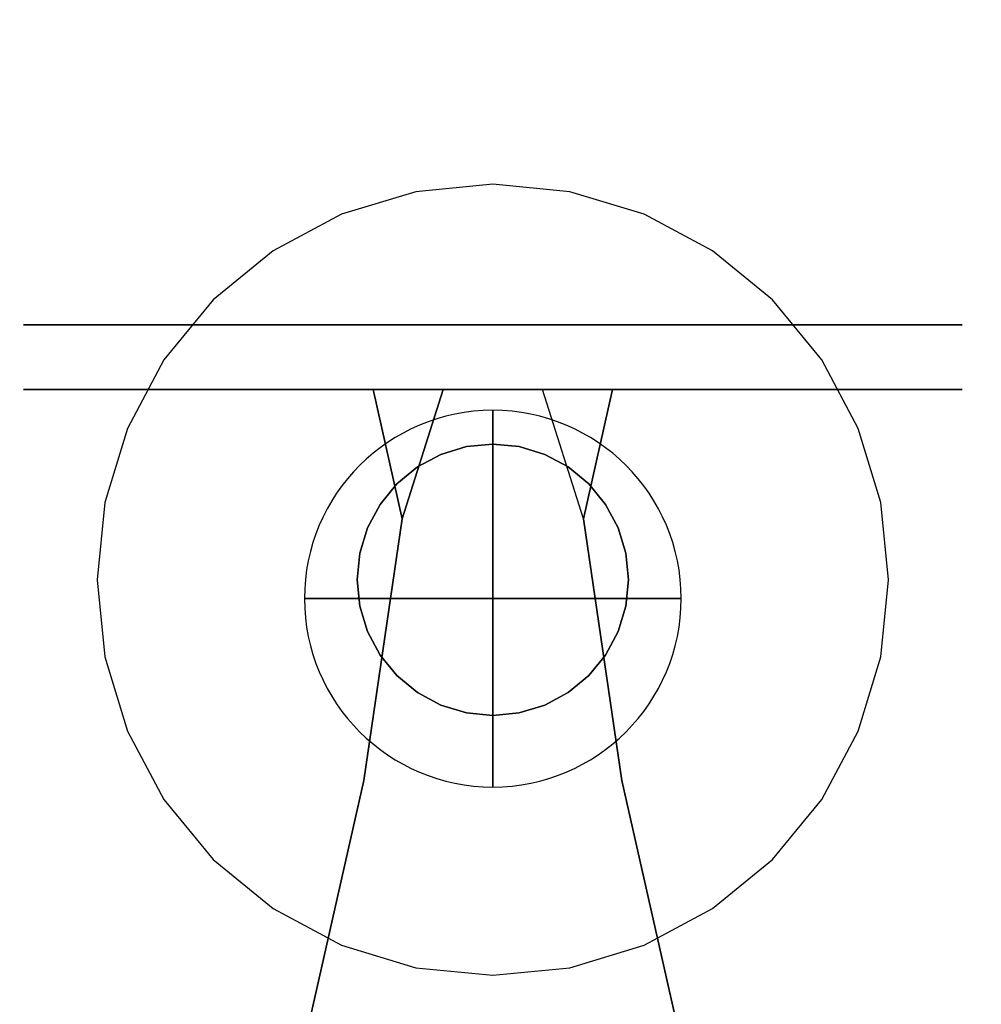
# Model space of a CAD drawing. Header units: millimetres. Extents: x -190 to 190, y -1666 to 194.
# Tile 3 of 5: x -63 to 65, y -68 to 63. Entities that reach past the tile are written whole.
import ezdxf

# ---------------------------------------------------------------- set-up
doc = ezdxf.new("R2010")
doc.units = ezdxf.units.MM
for name, color, linetype in [('KF_CA_1215_9_GRAVITY', 5, 'Continuous'), ('KF_CA_1215_9_SPEAKDETAIL', 250, 'Continuous'), ('KF_CA_1215_9_SPEAKER', 253, 'Continuous')]:
    doc.layers.add(name, color=color, linetype=linetype)

# ---------------------------------------------------------------- blocks, each defined once
blk = doc.blocks.new('CA 1215-9')
at = {"layer": 'KF_CA_1215_9_GRAVITY'}
blk.add_circle((13.77, 8.03), 25, dxfattribs=at)
at = {"layer": 'KF_CA_1215_9_GRAVITY', "extrusion": (-1, 0, 0)}
blk.add_circle((-8.03, 0, -13.77), 25, dxfattribs=at)
at = {"layer": 'KF_CA_1215_9_GRAVITY', "extrusion": (0, -1, 0)}
blk.add_circle((13.77, 0, -8.03), 25, dxfattribs=at)
at = {"layer": 'KF_CA_1215_9_SPEAKDETAIL'}
for points, invisible_edges in [([(-22.59, 229.08, -23.84), (-22.59, 233.83), (-22.59, 188.71), (-22.59, 187.41, -6.58)], 10), ([(-22.59, 233.83), (-22.59, 229.08, 23.84), (-22.59, 187.41, 6.58), (-22.59, 188.71)], 10), ([(-13.99, 233.83), (-13.99, 229.08, 23.84), (-22.59, 229.08, 23.84), (-22.59, 233.83)], 10), ([(-13.99, 229.08, -23.84), (-13.99, 233.83), (-22.59, 233.83), (-22.59, 229.08, -23.84)], 10), ([(-13.99, 229.08, -23.84), (-13.99, 233.83), (-13.99, 188.71), (-13.99, 187.41, -6.58)], 10), ([(-13.99, 233.83), (-13.99, 229.08, 23.84), (-13.99, 187.41, 6.58), (-13.99, 188.71)], 10), ([(-22.59, 215.58, -44.05), (-22.59, 229.08, -23.84), (-22.59, 187.41, -6.58), (-22.59, 183.68, -12.15)], 10), ([(-22.59, 229.08, 23.84), (-22.59, 215.58, 44.05), (-22.59, 183.68, 12.15), (-22.59, 187.41, 6.58)], 10), ([(-13.99, 229.08, 23.84), (-13.99, 215.58, 44.05), (-22.59, 215.58, 44.05), (-22.59, 229.08, 23.84)], 10), ([(-13.99, 215.58, -44.05), (-13.99, 229.08, -23.84), (-22.59, 229.08, -23.84), (-22.59, 215.58, -44.05)], 10), ([(-13.99, 215.58, -44.05), (-13.99, 229.08, -23.84), (-13.99, 187.41, -6.58), (-13.99, 183.68, -12.15)], 10), ([(-13.99, 229.08, 23.84), (-13.99, 215.58, 44.05), (-13.99, 183.68, 12.15), (-13.99, 187.41, 6.58)], 10), ([(-22.59, 195.37, -57.55), (-22.59, 215.58, -44.05), (-22.59, 183.68, -12.15), (-22.59, 178.11, -15.88)], 10), ([(-22.59, 215.58, 44.05), (-22.59, 195.37, 57.55), (-22.59, 178.11, 15.88), (-22.59, 183.68, 12.15)], 10), ([(-13.99, 215.58, 44.05), (-13.99, 195.37, 57.55), (-22.59, 195.37, 57.55), (-22.59, 215.58, 44.05)], 10), ([(-13.99, 195.37, -57.55), (-13.99, 215.58, -44.05), (-22.59, 215.58, -44.05), (-22.59, 195.37, -57.55)], 10), ([(-13.99, 195.37, -57.55), (-13.99, 215.58, -44.05), (-13.99, 183.68, -12.15), (-13.99, 178.11, -15.88)], 10), ([(-13.99, 215.58, 44.05), (-13.99, 195.37, 57.55), (-13.99, 178.11, 15.88), (-13.99, 183.68, 12.15)], 10), ([(71.46, 203.48, -24.7), (37.89, 195.13, -17.13), (37.89, 147.93, -17.13), (71.46, 139.58, -24.7)], 10), ([(71.46, 139.58, 24.7), (37.89, 147.93, 17.13), (37.89, 195.13, 17.13), (71.46, 203.48, 24.7)], 10), ([(71.46, 203.48, -24.7), (37.89, 195.13, -17.13), (37.89, 195.13, 17.13), (71.46, 203.48, 24.7)], 10), ([(-13.99, 171.53, -62.3), (-13.99, 195.37, -57.55), (-22.59, 195.37, -57.55), (-22.59, 171.53, -62.3)], 10), ([(-22.59, 171.53, -62.3), (-22.59, 195.37, -57.55), (-22.59, 178.11, -15.88), (-22.59, 171.53, -17.19)], 10), ([(-13.99, 195.37, 57.55), (-13.99, 171.53, 62.3), (-22.59, 171.53, 62.3), (-22.59, 195.37, 57.55)], 10), ([(-22.59, 195.37, 57.55), (-22.59, 171.53, 62.3), (-22.59, 171.53, 17.19), (-22.59, 178.11, 15.88)], 10), ([(-13.99, 171.53, -62.3), (-13.99, 195.37, -57.55), (-13.99, 178.11, -15.88), (-13.99, 171.53, -17.19)], 10), ([(-13.99, 195.37, 57.55), (-13.99, 171.53, 62.3), (-13.99, 171.53, 17.19), (-13.99, 178.11, 15.88)], 10), ([(37.89, 195.13, -17.13), (3.19, 188.71, -12.03), (3.19, 154.34, -12.03), (37.89, 147.93, -17.13)], 10), ([(37.89, 195.13, -17.13), (3.19, 188.71, -12.03), (3.19, 188.71, 12.03), (37.89, 195.13, 17.13)], 10), ([(37.89, 147.93, 17.13), (3.19, 154.34, 12.03), (3.19, 188.71, 12.03), (37.89, 195.13, 17.13)], 10), ([(-13.99, 187.41, -6.58), (-13.99, 188.71), (-22.59, 188.71), (-22.59, 187.41, -6.58)], 10), ([(-13.99, 188.71), (-13.99, 187.41, 6.58), (-22.59, 187.41, 6.58), (-22.59, 188.71)], 10), ([(3.19, 188.71, -12.03), (-13.99, 187.41, -6.58), (-13.99, 178.11, -15.88)], 2), ([(3.19, 188.71, 12.03), (3.19, 188.71, -12.03), (-13.99, 187.41, -6.58), (-13.99, 187.41, 6.58)], 5), ([(-13.99, 164.95, 15.88), (3.19, 154.34, 12.03), (3.19, 188.71, 12.03), (-13.99, 178.11, 15.88)], 10), ([(3.19, 188.71, 12.03), (-13.99, 187.41, 6.58), (-13.99, 178.11, 15.88)], 2), ([(-13.99, 164.95, -15.88), (3.19, 154.34, -12.03), (3.19, 188.71, -12.03), (-13.99, 178.11, -15.88)], 10), ([(-13.99, 183.68, -12.15), (-13.99, 187.41, -6.58), (-22.59, 187.41, -6.58), (-22.59, 183.68, -12.15)], 10), ([(-13.99, 187.41, 6.58), (-13.99, 183.68, 12.15), (-22.59, 183.68, 12.15), (-22.59, 187.41, 6.58)], 10), ([(-13.99, 183.68, 12.15), (-13.99, 178.11, 15.88), (-22.59, 178.11, 15.88), (-22.59, 183.68, 12.15)], 10), ([(-13.99, 178.11, -15.88), (-13.99, 183.68, -12.15), (-22.59, 183.68, -12.15), (-22.59, 178.11, -15.88)], 10), ([(-13.99, 178.11, 15.88), (-13.99, 171.53, 17.19), (-22.59, 171.53, 17.19), (-22.59, 178.11, 15.88)], 10), ([(-13.99, 171.53, -17.19), (-13.99, 178.11, -15.88), (-22.59, 178.11, -15.88), (-22.59, 171.53, -17.19)], 10), ([(-22.59, 171.53, 62.3), (-22.59, 147.69, 57.55), (-22.59, 164.95, 15.88), (-22.59, 171.53, 17.19)], 10), ([(-13.99, 171.53, 62.3), (-13.99, 147.69, 57.55), (-22.59, 147.69, 57.55), (-22.59, 171.53, 62.3)], 10), ([(-22.59, 147.69, -57.55), (-22.59, 171.53, -62.3), (-22.59, 171.53, -17.19), (-22.59, 164.95, -15.88)], 10), ([(-13.99, 171.53, 17.19), (-13.99, 164.95, 15.88), (-22.59, 164.95, 15.88), (-22.59, 171.53, 17.19)], 10), ([(-13.99, 164.95, -15.88), (-13.99, 171.53, -17.19), (-22.59, 171.53, -17.19), (-22.59, 164.95, -15.88)], 10), ([(-13.99, 147.69, -57.55), (-13.99, 171.53, -62.3), (-22.59, 171.53, -62.3), (-22.59, 147.69, -57.55)], 10), ([(-13.99, 171.53, 62.3), (-13.99, 147.69, 57.55), (-13.99, 164.95, 15.88), (-13.99, 171.53, 17.19)], 10), ([(-13.99, 147.69, -57.55), (-13.99, 171.53, -62.3), (-13.99, 171.53, -17.19), (-13.99, 164.95, -15.88)], 10), ([(-22.59, 147.69, 57.55), (-22.59, 127.48, 44.05), (-22.59, 159.38, 12.15), (-22.59, 164.95, 15.88)], 10), ([(-22.59, 127.48, -44.05), (-22.59, 147.69, -57.55), (-22.59, 164.95, -15.88), (-22.59, 159.38, -12.15)], 10), ([(-13.99, 164.95, 15.88), (-13.99, 159.38, 12.15), (-22.59, 159.38, 12.15), (-22.59, 164.95, 15.88)], 10), ([(-13.99, 159.38, -12.15), (-13.99, 164.95, -15.88), (-22.59, 164.95, -15.88), (-22.59, 159.38, -12.15)], 10), ([(-13.99, 147.69, 57.55), (-13.99, 127.48, 44.05), (-13.99, 159.38, 12.15), (-13.99, 164.95, 15.88)], 10), ([(-13.99, 127.48, -44.05), (-13.99, 147.69, -57.55), (-13.99, 164.95, -15.88), (-13.99, 159.38, -12.15)], 10), ([(3.19, 154.34, -12.03), (-13.99, 155.65, -6.58), (-13.99, 164.95, -15.88)], 2), ([(3.19, 154.34, 12.03), (-13.99, 155.65, 6.58), (-13.99, 164.95, 15.88)], 2), ([(-22.59, 127.48, 44.05), (-22.59, 113.98, 23.84), (-22.59, 155.65, 6.58), (-22.59, 159.38, 12.15)], 10), ([(-22.59, 113.98, -23.84), (-22.59, 127.48, -44.05), (-22.59, 159.38, -12.15), (-22.59, 155.65, -6.58)], 10), ([(-13.99, 155.65, -6.58), (-13.99, 159.38, -12.15), (-22.59, 159.38, -12.15), (-22.59, 155.65, -6.58)], 10), ([(-13.99, 159.38, 12.15), (-13.99, 155.65, 6.58), (-22.59, 155.65, 6.58), (-22.59, 159.38, 12.15)], 10), ([(-13.99, 127.48, 44.05), (-13.99, 113.98, 23.84), (-13.99, 155.65, 6.58), (-13.99, 159.38, 12.15)], 10), ([(-13.99, 113.98, -23.84), (-13.99, 127.48, -44.05), (-13.99, 159.38, -12.15), (-13.99, 155.65, -6.58)], 10), ([(-22.59, 113.98, 23.84), (-22.59, 109.23), (-22.59, 154.34), (-22.59, 155.65, 6.58)], 10), ([(-22.59, 109.23), (-22.59, 113.98, -23.84), (-22.59, 155.65, -6.58), (-22.59, 154.34)], 10), ([(-13.99, 154.34), (-13.99, 155.65, -6.58), (-22.59, 155.65, -6.58), (-22.59, 154.34)], 10), ([(-13.99, 155.65, 6.58), (-13.99, 154.34), (-22.59, 154.34), (-22.59, 155.65, 6.58)], 10), ([(-13.99, 113.98, 23.84), (-13.99, 109.23), (-13.99, 154.34), (-13.99, 155.65, 6.58)], 10), ([(-13.99, 109.23), (-13.99, 113.98, -23.84), (-13.99, 155.65, -6.58), (-13.99, 154.34)], 10), ([(3.19, 154.34, 12.03), (3.19, 154.34, -12.03), (-13.99, 155.65, -6.58), (-13.99, 155.65, 6.58)], 5), ([(37.89, 147.93, -17.13), (3.19, 154.34, -12.03), (3.19, 154.34, 12.03), (37.89, 147.93, 17.13)], 10), ([(-13.99, 147.69, 57.55), (-13.99, 127.48, 44.05), (-22.59, 127.48, 44.05), (-22.59, 147.69, 57.55)], 10), ([(-13.99, 127.48, -44.05), (-13.99, 147.69, -57.55), (-22.59, 147.69, -57.55), (-22.59, 127.48, -44.05)], 10), ([(71.46, 139.58, -24.7), (37.89, 147.93, -17.13), (37.89, 147.93, 17.13), (71.46, 139.58, 24.7)], 10), ([(-13.99, 127.48, 44.05), (-13.99, 113.98, 23.84), (-22.59, 113.98, 23.84), (-22.59, 127.48, 44.05)], 10), ([(-13.99, 113.98, -23.84), (-13.99, 127.48, -44.05), (-22.59, 127.48, -44.05), (-22.59, 113.98, -23.84)], 10), ([(-13.99, 113.98, 23.84), (-13.99, 109.23), (-22.59, 109.23), (-22.59, 113.98, 23.84)], 10), ([(-13.99, 109.23), (-13.99, 113.98, -23.84), (-22.59, 113.98, -23.84), (-22.59, 109.23)], 10), ([(-6.4, -294.47, -3.51), (-6.74, -294.47), (-6.74, -216.47), (-6.4, -216.47, -3.51)], 10), ([(-6.74, -294.47), (-6.4, -294.47, 3.51), (-6.4, -216.47, 3.51), (-6.74, -216.47)], 2), ([(-6.4, -216.47, -3.51), (-6.74, -216.47), (11.26, -216.47)], 10), ([(-6.74, -216.47), (-6.4, -216.47, 3.51), (11.26, -216.47)], 10), ([(-5.37, -294.47, -6.89), (-6.4, -294.47, -3.51), (-6.4, -216.47, -3.51), (-5.37, -216.47, -6.89)], 10), ([(-6.4, -294.47, 3.51), (-5.37, -294.47, 6.89), (-5.37, -216.47, 6.89), (-6.4, -216.47, 3.51)], 10), ([(-5.37, -216.47, -6.89), (-6.4, -216.47, -3.51), (11.26, -216.47)], 10), ([(-6.4, -216.47, 3.51), (-5.37, -216.47, 6.89), (11.26, -216.47)], 10), ([(-3.71, -294.47, -10), (-5.37, -294.47, -6.89), (-5.37, -216.47, -6.89), (-3.71, -216.47, -10)], 10), ([(-5.37, -294.47, 6.89), (-3.71, -294.47, 10), (-3.71, -216.47, 10), (-5.37, -216.47, 6.89)], 10), ([(-3.71, -216.47, -10), (-5.37, -216.47, -6.89), (11.26, -216.47)], 10), ([(-5.37, -216.47, 6.89), (-3.71, -216.47, 10), (11.26, -216.47)], 10), ([(-1.47, -294.47, -12.73), (-3.71, -294.47, -10), (-3.71, -216.47, -10), (-1.47, -216.47, -12.73)], 10), ([(-3.71, -294.47, 10), (-1.47, -294.47, 12.73), (-1.47, -216.47, 12.73), (-3.71, -216.47, 10)], 10), ([(-1.47, -216.47, -12.73), (-3.71, -216.47, -10), (11.26, -216.47)], 10), ([(-3.71, -216.47, 10), (-1.47, -216.47, 12.73), (11.26, -216.47)], 10), ([(1.26, -294.47, -14.97), (-1.47, -294.47, -12.73), (-1.47, -216.47, -12.73), (1.26, -216.47, -14.97)], 10), ([(-1.47, -294.47, 12.73), (1.26, -294.47, 14.97), (1.26, -216.47, 14.97), (-1.47, -216.47, 12.73)], 10), ([(-1.47, -216.47, 12.73), (1.26, -216.47, 14.97), (11.26, -216.47)], 10), ([(1.26, -216.47, -14.97), (-1.47, -216.47, -12.73), (11.26, -216.47)], 10), ([(4.37, -294.47, -16.63), (1.26, -294.47, -14.97), (1.26, -216.47, -14.97), (4.37, -216.47, -16.63)], 10), ([(1.26, -294.47, 14.97), (4.37, -294.47, 16.63), (4.37, -216.47, 16.63), (1.26, -216.47, 14.97)], 10), ([(1.26, -216.47, 14.97), (4.37, -216.47, 16.63), (11.26, -216.47)], 10), ([(4.37, -216.47, -16.63), (1.26, -216.47, -14.97), (11.26, -216.47)], 10), ([(7.75, -294.47, -17.65), (4.37, -294.47, -16.63), (4.37, -216.47, -16.63), (7.75, -216.47, -17.65)], 10), ([(4.37, -294.47, 16.63), (7.75, -294.47, 17.65), (7.75, -216.47, 17.65), (4.37, -216.47, 16.63)], 10), ([(4.37, -216.47, 16.63), (7.75, -216.47, 17.65), (11.26, -216.47)], 10), ([(7.75, -216.47, -17.65), (4.37, -216.47, -16.63), (11.26, -216.47)], 10), ([(7.75, -294.47, 17.65), (11.26, -294.47, 18), (11.26, -216.47, 18), (7.75, -216.47, 17.65)], 10), ([(11.26, -294.47, -18), (7.75, -294.47, -17.65), (7.75, -216.47, -17.65), (11.26, -216.47, -18)], 2), ([(7.75, -216.47, 17.65), (11.26, -216.47, 18), (11.26, -216.47)], 10), ([(11.26, -216.47, -18), (7.75, -216.47, -17.65), (11.26, -216.47)], 10), ([(14.77, -294.47, -17.65), (11.26, -294.47, -18), (11.26, -216.47, -18), (14.77, -216.47, -17.65)], 10), ([(11.26, -294.47, 18), (14.77, -294.47, 17.65), (14.77, -216.47, 17.65), (11.26, -216.47, 18)], 8), ([(11.26, -216.47, 18), (14.77, -216.47, 17.65), (11.26, -216.47)], 10), ([(14.77, -216.47, 17.65), (18.15, -216.47, 16.63), (11.26, -216.47)], 10), ([(18.15, -216.47, 16.63), (21.26, -216.47, 14.97), (11.26, -216.47)], 10), ([(21.26, -216.47, 14.97), (23.99, -216.47, 12.73), (11.26, -216.47)], 10), ([(23.99, -216.47, 12.73), (26.22, -216.47, 10), (11.26, -216.47)], 10), ([(26.22, -216.47, 10), (27.89, -216.47, 6.89), (11.26, -216.47)], 10), ([(27.89, -216.47, 6.89), (28.91, -216.47, 3.51), (11.26, -216.47)], 10), ([(28.91, -216.47, 3.51), (29.26, -216.47), (11.26, -216.47)], 10), ([(29.26, -216.47), (28.91, -216.47, -3.51), (11.26, -216.47)], 10), ([(28.91, -216.47, -3.51), (27.89, -216.47, -6.89), (11.26, -216.47)], 10), ([(27.89, -216.47, -6.89), (26.22, -216.47, -10), (11.26, -216.47)], 10), ([(26.22, -216.47, -10), (23.99, -216.47, -12.73), (11.26, -216.47)], 10), ([(23.99, -216.47, -12.73), (21.26, -216.47, -14.97), (11.26, -216.47)], 10), ([(21.26, -216.47, -14.97), (18.15, -216.47, -16.63), (11.26, -216.47)], 10), ([(18.15, -216.47, -16.63), (14.77, -216.47, -17.65), (11.26, -216.47)], 10), ([(14.77, -216.47, -17.65), (11.26, -216.47, -18), (11.26, -216.47)], 10), ([(14.77, -294.47, 17.65), (18.15, -294.47, 16.63), (18.15, -216.47, 16.63), (14.77, -216.47, 17.65)], 10), ([(18.15, -294.47, -16.63), (14.77, -294.47, -17.65), (14.77, -216.47, -17.65), (18.15, -216.47, -16.63)], 10), ([(18.15, -294.47, 16.63), (21.26, -294.47, 14.97), (21.26, -216.47, 14.97), (18.15, -216.47, 16.63)], 10), ([(21.26, -294.47, -14.97), (18.15, -294.47, -16.63), (18.15, -216.47, -16.63), (21.26, -216.47, -14.97)], 10), ([(21.26, -294.47, 14.97), (23.99, -294.47, 12.73), (23.99, -216.47, 12.73), (21.26, -216.47, 14.97)], 10), ([(23.99, -294.47, -12.73), (21.26, -294.47, -14.97), (21.26, -216.47, -14.97), (23.99, -216.47, -12.73)], 10), ([(23.99, -294.47, 12.73), (26.22, -294.47, 10), (26.22, -216.47, 10), (23.99, -216.47, 12.73)], 10), ([(26.22, -294.47, -10), (23.99, -294.47, -12.73), (23.99, -216.47, -12.73), (26.22, -216.47, -10)], 10), ([(26.22, -294.47, 10), (27.89, -294.47, 6.89), (27.89, -216.47, 6.89), (26.22, -216.47, 10)], 10), ([(27.89, -294.47, -6.89), (26.22, -294.47, -10), (26.22, -216.47, -10), (27.89, -216.47, -6.89)], 10), ([(27.89, -294.47, 6.89), (28.91, -294.47, 3.51), (28.91, -216.47, 3.51), (27.89, -216.47, 6.89)], 10), ([(28.91, -294.47, -3.51), (27.89, -294.47, -6.89), (27.89, -216.47, -6.89), (28.91, -216.47, -3.51)], 10), ([(29.26, -294.47), (28.91, -294.47, -3.51), (28.91, -216.47, -3.51), (29.26, -216.47)], 10), ([(28.91, -294.47, 3.51), (29.26, -294.47), (29.26, -216.47), (28.91, -216.47, 3.51)], 8), ([(-6.4, -294.47, -3.51), (-40.23, -294.47, -10.24), (-41.24, -294.47), (-6.74, -294.47)], 5), ([(-6.74, -294.47), (-41.24, -294.47), (-40.23, -294.47, 10.24), (-6.4, -294.47, 3.51)], 5), ([(-5.37, -294.47, -6.89), (-37.25, -294.47, -20.09), (-40.23, -294.47, -10.24), (-6.4, -294.47, -3.51)], 5), ([(-6.4, -294.47, 3.51), (-40.23, -294.47, 10.24), (-37.25, -294.47, 20.09), (-5.37, -294.47, 6.89)], 5), ([(-3.71, -294.47, -10), (-32.39, -294.47, -29.17), (-37.25, -294.47, -20.09), (-5.37, -294.47, -6.89)], 5), ([(-5.37, -294.47, 6.89), (-37.25, -294.47, 20.09), (-32.39, -294.47, 29.17), (-3.71, -294.47, 10)], 5), ([(-1.47, -294.47, -12.73), (-25.87, -294.47, -37.12), (-32.39, -294.47, -29.17), (-3.71, -294.47, -10)], 5), ([(-3.71, -294.47, 10), (-32.39, -294.47, 29.17), (-25.87, -294.47, 37.12), (-1.47, -294.47, 12.73)], 5), ([(1.26, -294.47, -14.97), (-17.91, -294.47, -43.65), (-25.87, -294.47, -37.12), (-1.47, -294.47, -12.73)], 5), ([(-1.47, -294.47, 12.73), (-25.87, -294.47, 37.12), (-17.91, -294.47, 43.65), (1.26, -294.47, 14.97)], 5), ([(1.26, -294.47, 14.97), (-17.91, -294.47, 43.65), (-8.83, -294.47, 48.5), (4.37, -294.47, 16.63)], 5), ([(4.37, -294.47, -16.63), (-8.83, -294.47, -48.5), (-17.91, -294.47, -43.65), (1.26, -294.47, -14.97)], 5), ([(4.37, -294.47, 16.63), (-8.83, -294.47, 48.5), (1.02, -294.47, 51.49), (7.75, -294.47, 17.65)], 5), ([(7.75, -294.47, -17.65), (1.02, -294.47, -51.49), (-8.83, -294.47, -48.5), (4.37, -294.47, -16.63)], 5), ([(11.26, -294.47, -18), (11.26, -294.47, -52.5), (1.02, -294.47, -51.49), (7.75, -294.47, -17.65)], 5), ([(7.75, -294.47, 17.65), (1.02, -294.47, 51.49), (11.26, -294.47, 52.5), (11.26, -294.47, 18)], 5), ([(14.77, -294.47, -17.65), (21.5, -294.47, -51.49), (11.26, -294.47, -52.5), (11.26, -294.47, -18)], 5), ([(11.26, -294.47, 18), (11.26, -294.47, 52.5), (21.5, -294.47, 51.49), (14.77, -294.47, 17.65)], 5), ([(14.77, -294.47, 17.65), (21.5, -294.47, 51.49), (31.35, -294.47, 48.5), (18.15, -294.47, 16.63)], 5), ([(18.15, -294.47, -16.63), (31.35, -294.47, -48.5), (21.5, -294.47, -51.49), (14.77, -294.47, -17.65)], 5), ([(18.15, -294.47, 16.63), (31.35, -294.47, 48.5), (40.42, -294.47, 43.65), (21.26, -294.47, 14.97)], 5), ([(21.26, -294.47, -14.97), (40.42, -294.47, -43.65), (31.35, -294.47, -48.5), (18.15, -294.47, -16.63)], 5), ([(21.26, -294.47, 14.97), (40.42, -294.47, 43.65), (48.38, -294.47, 37.12), (23.99, -294.47, 12.73)], 5), ([(23.99, -294.47, -12.73), (48.38, -294.47, -37.12), (40.42, -294.47, -43.65), (21.26, -294.47, -14.97)], 5), ([(23.99, -294.47, 12.73), (48.38, -294.47, 37.12), (54.91, -294.47, 29.17), (26.22, -294.47, 10)], 5), ([(26.22, -294.47, -10), (54.91, -294.47, -29.17), (48.38, -294.47, -37.12), (23.99, -294.47, -12.73)], 5), ([(26.22, -294.47, 10), (54.91, -294.47, 29.17), (59.76, -294.47, 20.09), (27.89, -294.47, 6.89)], 5), ([(27.89, -294.47, -6.89), (59.76, -294.47, -20.09), (54.91, -294.47, -29.17), (26.22, -294.47, -10)], 5), ([(27.89, -294.47, 6.89), (59.76, -294.47, 20.09), (62.75, -294.47, 10.24), (28.91, -294.47, 3.51)], 5), ([(28.91, -294.47, -3.51), (62.75, -294.47, -10.24), (59.76, -294.47, -20.09), (27.89, -294.47, -6.89)], 5), ([(28.91, -294.47, 3.51), (62.75, -294.47, 10.24), (63.76, -294.47), (29.26, -294.47)], 5), ([(29.26, -294.47), (63.76, -294.47), (62.75, -294.47, -10.24), (28.91, -294.47, -3.51)], 5)]:
    blk.add_3dface(points, dxfattribs=dict(at, invisible_edges=invisible_edges))
at = {"layer": 'KF_CA_1215_9_SPEAKER'}
for points, invisible_edges in [([(-191.74, 310.53, -92.2), (-53.18, 310.53, -172.2), (-53.18, 310.53, 172.2), (-191.74, 310.53, 92.2)], 2), ([(-53.18, 310.53, -172.2), (-11.74, 310.53, -151), (-11.74, 310.53, 151), (-53.18, 310.53, 172.2)], 15), ([(42.87, 310.53, -105), (44.5, 310.53, 105), (-23.25, 310.53, 105), (-22.62, 310.53, -105)], 15), ([(34.26, 310.53, -151), (148.45, 310.53, -166.11), (148.45, 310.53, 166.11), (34.26, 310.53, 151)], 15), ([(-191.74, -294.47, 92.2), (-53.18, -294.47, 172.2), (-53.18, -294.47, -172.2), (-191.74, -294.47, -92.2)], 2), ([(-53.18, -294.47, 172.2), (-11.74, -294.47, 151), (-11.18, -294.47, 105.01), (-41.24, -294.47, 52.5)], 15), ([(-53.18, -294.47, -172.2), (-11.74, -294.47, -151), (-11.74, -294.47, -105), (-41.24, -294.47, -52.5)], 15), ([(-53.18, -294.47, 172.2), (-53.18, -294.47, -172.2), (-41.24, -294.47, -52.5), (-41.24, -294.47, 52.5)], 15), ([(-17.91, -294.47, 52.5), (-17.91, -294.47, 43.65), (-25.87, -294.47, 37.12), (-41.24, -294.47, 52.5)], 15), ([(-41.24, -294.47), (-40.23, -294.47, 10.24), (-41.24, -294.47, 10.24)], 15), ([(-41.24, -294.47, 10.24), (-40.23, -294.47, 10.24), (-37.25, -294.47, 20.09), (-41.24, -294.47, 20.09)], 15), ([(-41.24, -294.47, 20.09), (-37.25, -294.47, 20.09), (-32.39, -294.47, 29.17), (-41.24, -294.47, 29.17)], 15), ([(-41.24, -294.47, 29.17), (-32.39, -294.47, 29.17), (-25.87, -294.47, 37.12), (-41.24, -294.47, 52.5)], 15), ([(-17.91, -294.47, -52.5), (-17.91, -294.47, -43.65), (-25.87, -294.47, -37.12), (-41.24, -294.47, -52.5)], 15), ([(-41.24, -294.47, -29.17), (-32.39, -294.47, -29.17), (-25.87, -294.47, -37.12), (-41.24, -294.47, -52.5)], 15), ([(-41.24, -294.47, -20.09), (-37.25, -294.47, -20.09), (-32.39, -294.47, -29.17), (-41.24, -294.47, -29.17)], 15), ([(-41.24, -294.47, -10.24), (-40.23, -294.47, -10.24), (-37.25, -294.47, -20.09), (-41.24, -294.47, -20.09)], 15), ([(-41.24, -294.47), (-40.23, -294.47, -10.24), (-41.24, -294.47, -10.24)], 15), ([(-11.74, -294.47, 105), (34.26, -294.47, 105.79), (63.76, -294.47, 52.5), (-41.24, -294.47, 52.5)], 15), ([(-11.74, -294.47, -105), (34.26, -294.47, -105), (63.76, -294.47, -52.5), (-41.24, -294.47, -52.5)], 15), ([(-8.83, -294.47, 52.5), (-8.83, -294.47, 48.5), (-17.91, -294.47, 43.65), (-17.91, -294.47, 52.5)], 15), ([(-8.83, -294.47, -52.5), (-8.83, -294.47, -48.5), (-17.91, -294.47, -43.65), (-17.91, -294.47, -52.5)], 15), ([(1.02, -294.47, 52.5), (1.02, -294.47, 51.49), (-8.83, -294.47, 48.5), (-8.83, -294.47, 52.5)], 15), ([(1.02, -294.47, -52.5), (1.02, -294.47, -51.49), (-8.83, -294.47, -48.5), (-8.83, -294.47, -52.5)], 15), ([(11.26, -294.47, 52.5), (1.02, -294.47, 51.49), (1.02, -294.47, 52.5)], 15), ([(11.26, -294.47, -52.5), (1.02, -294.47, -51.49), (1.02, -294.47, -52.5)], 15), ([(11.26, -294.47, -52.5), (21.5, -294.47, -51.49), (21.5, -294.47, -52.5)], 15), ([(11.26, -294.47, 52.5), (21.5, -294.47, 51.49), (21.5, -294.47, 52.5)], 15), ([(21.5, -294.47, -52.5), (21.5, -294.47, -51.49), (31.35, -294.47, -48.5), (31.35, -294.47, -52.5)], 15), ([(21.5, -294.47, 52.5), (21.5, -294.47, 51.49), (31.35, -294.47, 48.5), (31.35, -294.47, 52.5)], 15), ([(31.35, -294.47, -52.5), (31.35, -294.47, -48.5), (40.42, -294.47, -43.65), (40.42, -294.47, -52.5)], 15), ([(31.35, -294.47, 52.5), (31.35, -294.47, 48.5), (40.42, -294.47, 43.65), (40.42, -294.47, 52.5)], 15), ([(132.01, -294.47, 166.11), (34.26, -294.47, 151), (34.26, -294.47, 105), (63.76, -294.47, 52.5)], 15), ([(132.01, -294.47, -166.11), (34.26, -294.47, -151), (34.26, -294.47, -105), (63.76, -294.47, -52.5)], 15), ([(40.42, -294.47, -52.5), (40.42, -294.47, -43.65), (48.38, -294.47, -37.12), (63.76, -294.47, -52.5)], 15), ([(40.42, -294.47, 52.5), (40.42, -294.47, 43.65), (48.38, -294.47, 37.12), (63.76, -294.47, 52.5)], 15), ([(63.76, -294.47, -29.17), (54.91, -294.47, -29.17), (48.38, -294.47, -37.12), (63.76, -294.47, -52.5)], 15), ([(63.76, -294.47, 29.17), (54.91, -294.47, 29.17), (48.38, -294.47, 37.12), (63.76, -294.47, 52.5)], 15), ([(63.76, -294.47, -20.09), (59.76, -294.47, -20.09), (54.91, -294.47, -29.17), (63.76, -294.47, -29.17)], 15), ([(63.76, -294.47, 20.09), (59.76, -294.47, 20.09), (54.91, -294.47, 29.17), (63.76, -294.47, 29.17)], 15), ([(63.76, -294.47, -10.24), (62.75, -294.47, -10.24), (59.76, -294.47, -20.09), (63.76, -294.47, -20.09)], 15), ([(63.76, -294.47, 10.24), (62.75, -294.47, 10.24), (59.76, -294.47, 20.09), (63.76, -294.47, 20.09)], 15), ([(63.76, -294.47), (62.75, -294.47, -10.24), (63.76, -294.47, -10.24)], 15), ([(63.76, -294.47), (62.75, -294.47, 10.24), (63.76, -294.47, 10.24)], 15), ([(63.76, -294.47, -52.5), (132.01, -294.47, -166.11), (132.01, -294.47, 166.11), (63.76, -294.47, 52.5)], 15)]:
    blk.add_3dface(points, dxfattribs=dict(at, invisible_edges=invisible_edges))

msp = doc.modelspace()

# ---------------------------------------------------------------- block references
at = {"color": 1, "extrusion": (-1, 0, 0)}
msp.add_blockref('CA 1215-9', (0, 0), dxfattribs=at)

doc.saveas('drawing.dxf')
